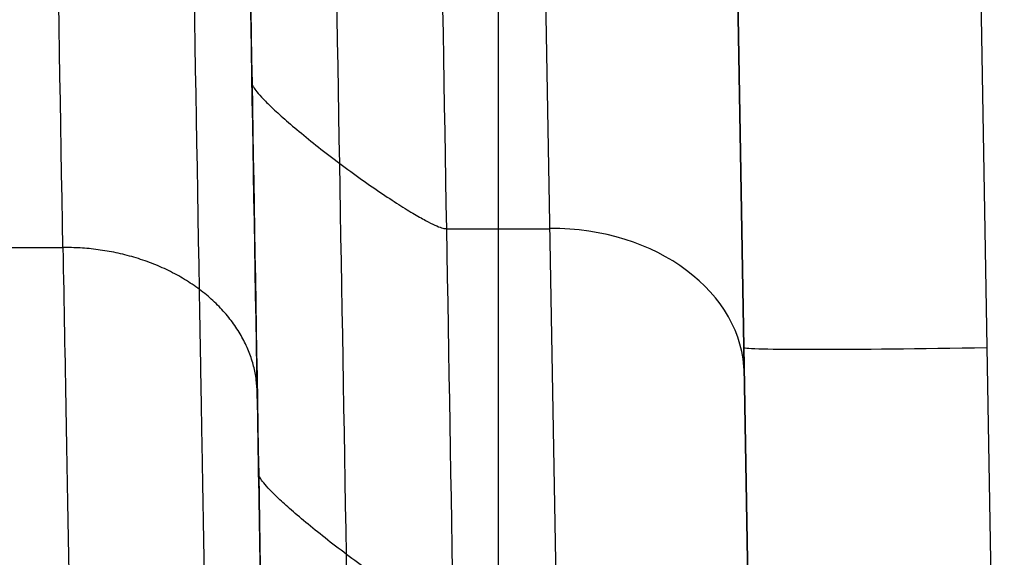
# Model space of a CAD drawing. Header units: millimetres. Extents: x -431 to 432, y -207 to 128.
# Tile 56 of 256: x -327 to -307, y 21 to 32. Entities that reach past the tile are written whole.
import ezdxf

# ---------------------------------------------------------------- set-up
doc = ezdxf.new("R2010")
doc.units = ezdxf.units.MM
doc.header["$MEASUREMENT"] = 0
doc.layers.add('Predefinito', color=7, linetype='Continuous', true_color=0x000000)

# ---------------------------------------------------------------- blocks, each defined once
blk = doc.blocks.new('Blocco 01')
at = {"layer": 'Predefinito'}
for p, q in [((-312.086, 4.913, -173.087), (-312.804, 46.07, -173.805)), ((-307.805, 46.08, -178.804), (-307.087, 4.913, -178.086)), ((-312.086, 4.913, -127.378), (-312.677, 38.783, -127.378)), ((-317.499, 35.959, -116.429), (-317.499, 19.868, -97.256)), ((-316.294, 19.868, -97.256), (-316.575, 35.959, -116.429)), ((-312.575, 32.965, -119), (-312.295, 16.874, -99.827)), ((-318.565, 27.914, -106.842), (-316.434, 27.914, -106.842)), ((-312.445, 25.491, -173.446), (-312.445, 25.491, -110.095))]:
    blk.add_line(p, q, dxfattribs=at)
at = {"layer": 'Predefinito', "extrusion": (0.01122, -0.642817, 0.765938)}
blk.add_arc((-315.952, -47.083, -103.338), 4, 0, 89.234, dxfattribs=at)
at = {"layer": 'Predefinito', "extrusion": (-0.01745, 0.999695, -0.01745)}
blk.add_arc((306.952, -172.879, 33.933), 5, 270.0175, 0, dxfattribs=at)
at = {"layer": 'Predefinito'}
for points, degree in [([(-326.456, 27.528, -90.827), (-326.548, 32.892, -97.218), (-326.64, 38.255, -103.609), (-326.732, 43.619, -110)], 3), ([(-323.646, 26.665, -91.592), (-323.739, 32.029, -97.983), (-323.831, 37.393, -104.374), (-323.923, 42.756, -110.765)], 3), ([(-322.456, 24.534, -93.398), (-322.548, 29.898, -99.789), (-322.64, 35.261, -106.18), (-322.732, 40.625, -112.57)], 3), ([(-322.703, 38.953, -113.858), (-322.611, 33.59, -107.467), (-322.519, 28.226, -101.076), (-322.427, 22.862, -94.685)], 3), ([(-320.622, 21.213, -96.096), (-320.714, 26.577, -102.487), (-320.806, 31.94, -108.878), (-320.898, 37.304, -115.269)], 3), ([(-318.704, 35.959, -116.429), (-318.611, 30.596, -110.038), (-318.519, 25.232, -103.647), (-318.427, 19.868, -97.256)], 3), ([(-333.028, 27.528, -90.827), (-329.742, 27.528, -90.827), (-326.456, 27.528, -90.827)], 2)]:
    blk.add_open_spline(points, degree=degree, dxfattribs=at)
for points, weights in [([(-322.565, 30.908, -104.272), (-322.511, 27.886, -106.809), (-318.565, 27.914, -106.842)], [1, 0.111111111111, 1]), ([(-322.456, 24.534, -93.398), (-322.509, 27.556, -90.861), (-326.456, 27.528, -90.827)], [1, 0.711870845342, 1]), ([(-318.427, 19.868, -97.256), (-322.373, 19.84, -97.222), (-322.427, 22.862, -94.685)], [1, 0.111111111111, 1])]:
    blk.add_rational_spline(points, weights, degree=2, dxfattribs=at)
for points, knots in [([(-326.456, 27.528, -90.827), (-326.434, 26.339, -89.41), (-326.413, 25.206, -87.946), (-326.375, 23.06, -84.933), (-326.356, 22.046, -83.384), (-326.322, 20.146, -80.211), (-326.306, 19.258, -78.586), (-326.276, 17.614, -75.272), (-326.263, 16.858, -73.582), (-326.238, 15.482, -70.148), (-326.227, 14.862, -68.404), (-326.208, 13.762, -64.871), (-326.2, 13.282, -63.083), (-326.185, 12.466, -59.475), (-326.18, 12.129, -57.655), (-326.171, 11.601, -53.993), (-326.168, 11.409, -52.152), (-326.166, 11.291, -50.306)], [-0.04403211, -0.04403211, -0.04403211, -0.04403211, -0.03852811, -0.03852811, -0.03302411, -0.03302411, -0.02752011, -0.02752011, -0.02201612, -0.02201612, -0.0165121, -0.0165121, -0.01100807, -0.01100807, -0.00550403, -0.00550403, 0, 0, 0, 0]), ([(-322.167, 7.369, -50.561), (-322.17, 7.621, -54.497), (-322.179, 8.183, -58.36), (-322.207, 9.899, -65.946), (-322.226, 11.053, -69.669), (-322.257, 12.879, -74.231), (-322.264, 13.264, -75.141), (-322.277, 14.067, -76.936), (-322.284, 14.485, -77.824), (-322.307, 15.79, -80.455), (-322.322, 16.727, -82.169), (-322.374, 19.733, -87.19), (-322.413, 21.999, -90.377), (-322.456, 24.534, -93.398)], [-0.04681368, -0.04681368, -0.04681368, -0.04681368, -0.03511027, -0.03511027, -0.02340684, -0.02340684, -0.02048099, -0.02048099, -0.01755513, -0.01755513, -0.01170342, -0.01170342, 0, 0, 0, 0]), ([(-322.427, 22.862, -94.685), (-322.337, 17.655, -88.48), (-322.267, 13.544, -81.618), (-322.204, 9.784, -72.233), (-322.192, 9.109, -70.341), (-322.172, 7.911, -66.503), (-322.164, 7.39, -64.567), (-322.142, 6.058, -58.68), (-322.133, 5.491, -54.707), (-322.129, 5.233, -50.69)], [-1, -1, -1, -1, -0.498261, -0.498261, -0.373834, -0.373834, -0.24929, -0.24929, 0, 0, 0, 0]), ([(-320.323, 3.076, -50.83), (-320.33, 3.609, -59.147), (-320.359, 5.426, -67.164), (-320.461, 11.599, -82.592), (-320.532, 15.878, -89.738), (-320.622, 21.213, -96.096)], [0, 0, 0, 0, 25.475815, 25.475815, 50.95163, 50.95163, 50.95163, 50.95163])]:
    blk.add_open_spline(points, degree=3, knots=knots, dxfattribs=at)
blk.add_rational_spline([(-323.362, 10.146, -50.382), (-323.366, 10.389, -54.169), (-323.374, 10.93, -57.886), (-323.402, 12.581, -65.184), (-323.421, 13.692, -68.765), (-323.451, 15.449, -73.154), (-323.458, 15.82, -74.029), (-323.471, 16.592, -75.757), (-323.478, 16.995, -76.61), (-323.5, 18.251, -79.142), (-323.515, 19.152, -80.791), (-323.566, 22.045, -85.621), (-323.604, 24.226, -88.686), (-323.646, 26.665, -91.592)], [0.856621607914, 0.856613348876, 0.856592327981, 0.856525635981, 0.856479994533, 0.856407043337, 0.856391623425, 0.856359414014, 0.856342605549, 0.856290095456, 0.85625231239, 0.856130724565, 0.85603870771, 0.855935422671], degree=3, knots=[0, 0, 0, 0, 11.742716, 11.742716, 23.485433, 23.485433, 26.421112, 26.421112, 29.356791, 29.356791, 35.228149, 35.228149, 46.970866, 46.970866, 46.970866, 46.970866], dxfattribs=at)

msp = doc.modelspace()

# ---------------------------------------------------------------- block references
at = {"layer": 'Predefinito'}
msp.add_blockref('Blocco 01', (0, 0), dxfattribs=at)

doc.saveas('drawing.dxf')
